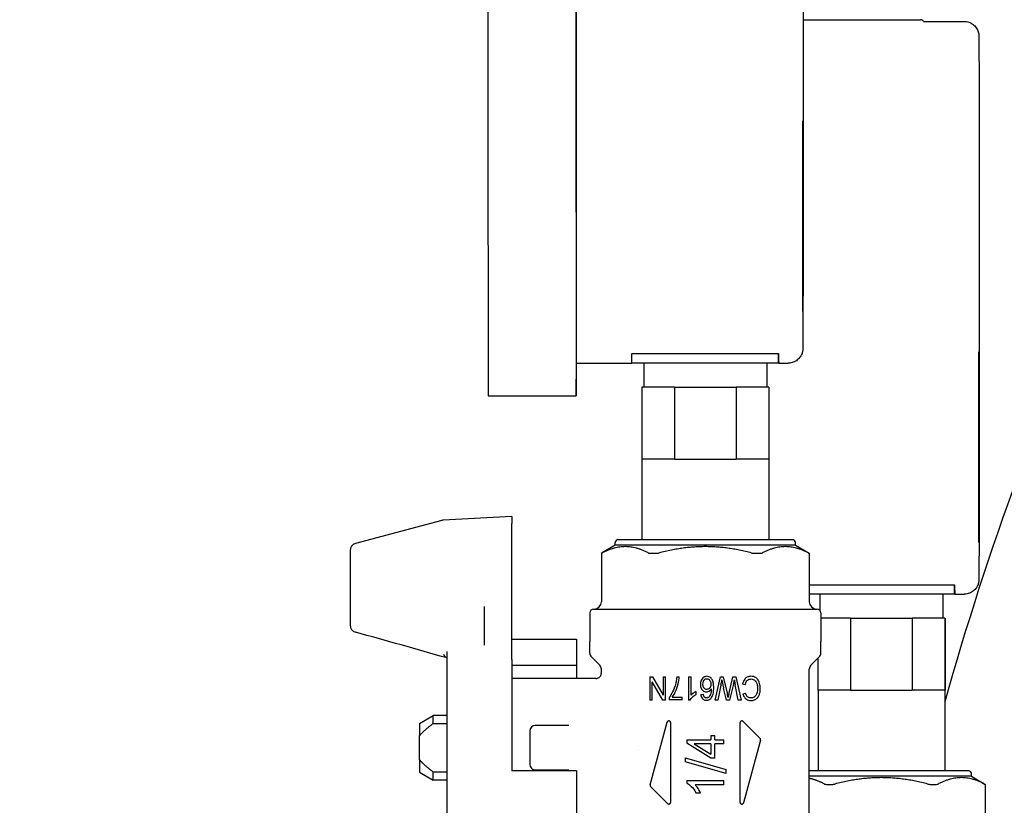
# Model space of a CAD drawing. Header units: inches. Extents: x 18 to 846, y -44 to 561.
# Tile 92 of 256: x 120.04 to 124.23, y 160.64 to 163.98. Entities that reach past the tile are written whole.
import ezdxf

# ---------------------------------------------------------------- set-up
doc = ezdxf.new("R2010")
doc.units = ezdxf.units.IN
doc.header["$LTSCALE"] = 24
doc.header["$MEASUREMENT"] = 0
doc.layers.add('Dimension (ANSI)', color=7, linetype='Continuous', lineweight=25)
doc.layers.add('Visible (ANSI)', color=7, linetype='Continuous', lineweight=30)
doc.styles.add('Note Text (ANSI)', font='tahoma.ttf')
doc.dimstyles.new('SB Fraction-16 (ANSI)', dxfattribs={"dimscale": 24, "dimtxt": 0.125, "dimasz": 0.098425, "dimexe": 0.125, "dimexo": 0.0625, "dimgap": 0.031496, "dimtad": 0, "dimtih": 1, "dimtoh": 1, "dimdec": 4, "dimrnd": 1e-08, "dimzin": 0, "dimdsep": 46, "dimlunit": 5, "dimtxsty": 'Note Text (ANSI)', "dimcen": 0.09, "dimdle": 0.393701, "dimclrd": 256, "dimclre": 256, "dimclrt": 256, "dimadec": 0, "dimazin": 3, "dimtfac": 0.96, "dimtofl": 0, "dimtmove": 0, "dimatfit": 3, "dimfxl": 1, "dimfrac": 2, "dimtolj": 1, "dimtzin": 12, "dimlwd": -1, "dimlwe": -1, "dimarcsym": 0})

# ---------------------------------------------------------------- blocks, each defined once
blk = doc.blocks.new('*D15')
at = {"layer": 'Defpoints', "color": 0, "transparency": 16777216}
for p in [(121.8191, 380.5815), (46.5863, 92.8698), (88.6941, 92.8698)]:
    blk.add_point(p, dxfattribs=at)
at = {"layer": 'Dimension (ANSI)', "transparency": 16777216}
for p, q in [((120.3191, 380.5815), (43.5863, 380.5815)), ((46.5863, 378.2193), (46.5863, 242.3754)), ((46.5863, 95.232), (46.5863, 237.0759)), ((87.1941, 92.8698), (43.5863, 92.8698))]:
    blk.add_line(p, q, dxfattribs=at)
for points in [[(46.1926, 378.2193), (46.98, 378.2193), (46.5863, 380.5815)], [(46.1926, 95.232), (46.98, 95.232), (46.5863, 92.8698)]]:
    blk.add_solid(points, dxfattribs=at)
at = {"layer": 'Dimension (ANSI)', "transparency": 16777216, "insert": (37.4463, 241.6195), "char_height": 3, "attachment_point": 1, "style": 'Note Text (ANSI)'}
blk.add_mtext('\\A1;287 11/16', dxfattribs=at)

msp = doc.modelspace()

# ---------------------------------------------------------------- linework, layer by layer
at = {"layer": 'Visible (ANSI)'}
for p, q in [((123.37648, 163.98278), (123.87699, 163.98278)), ((123.8898, 163.97558), (124.06249, 163.97558)), ((123.37521, 162.80258), (123.37521, 163.23958)), ((123.37576, 163.23958), (123.37576, 162.80258)), ((123.37571, 162.73958), (123.37527, 162.73958)), ((122.64721, 162.56028), (123.27221, 162.56028)), ((122.64721, 162.51958), (122.64721, 162.56028)), ((123.27221, 162.51958), (123.27221, 162.56028)), ((122.40999, 162.51958), (122.64721, 162.51958)), ((123.27221, 162.51958), (122.64721, 162.51958)), ((122.69749, 162.51958), (122.69749, 162.41758)), ((123.22249, 162.51958), (123.22249, 162.41758)), ((123.27249, 162.51958), (123.27221, 162.51958)), ((123.27249, 162.51958), (123.31249, 162.51958)), ((122.82875, 162.41758), (122.68887, 162.41758)), ((122.68887, 162.41758), (122.68887, 162.11158)), ((122.82875, 162.41758), (123.09075, 162.41758)), ((122.82875, 162.41758), (122.82875, 162.11158)), ((123.23087, 162.41758), (123.09075, 162.41758)), ((123.09075, 162.41758), (123.09075, 162.11158)), ((123.23087, 162.41758), (123.2311, 162.41758)), ((123.23087, 162.41758), (123.23087, 162.11158)), ((123.2311, 162.41758), (123.2311, 162.11158)), ((122.03499, 162.38058), (122.40999, 162.38058)), ((124.12519, 161.81858), (124.12519, 162.25558)), ((124.12579, 162.25558), (124.12579, 161.81858)), ((122.82875, 162.11158), (122.68887, 162.11158)), ((122.68999, 162.11158), (122.68999, 161.76758)), ((122.82875, 162.11158), (123.09075, 162.11158)), ((123.23087, 162.11158), (123.09075, 162.11158)), ((123.22999, 162.11158), (123.22999, 161.76758)), ((123.23087, 162.11158), (123.2311, 162.11158)), ((121.83671, 161.84968), (121.46955, 161.7513)), ((122.13519, 161.86601), (121.84322, 161.85071)), ((122.13519, 161.86601), (122.13519, 161.8362)), ((122.13519, 161.55582), (122.13519, 161.8362)), ((123.33204, 161.76758), (122.58794, 161.76758)), ((122.57613, 161.74396), (122.51708, 161.70986)), ((122.57613, 161.74396), (122.57613, 161.75577)), ((123.34385, 161.74396), (122.57613, 161.74396)), ((123.34385, 161.74396), (123.34385, 161.75577)), ((123.34385, 161.74396), (123.4029, 161.70986)), ((124.12573, 161.75558), (124.12525, 161.75558)), ((121.44621, 161.72087), (121.44621, 161.40418)), ((122.51708, 161.70986), (122.51737, 161.70986)), ((122.51708, 161.70986), (122.51708, 161.5038)), ((122.72466, 161.70986), (122.7527, 161.70986)), ((123.16728, 161.70986), (123.19532, 161.70986)), ((123.40261, 161.70986), (123.4029, 161.70986)), ((123.4029, 161.70986), (123.4029, 161.5038)), ((122.13519, 161.5469), (122.13519, 161.55582)), ((123.4029, 161.57628), (124.02219, 161.57628)), ((124.02219, 161.53558), (124.02219, 161.57628)), ((122.13519, 161.26361), (122.13519, 161.5469)), ((124.02219, 161.53558), (123.4029, 161.53558)), ((123.44749, 161.53558), (123.44749, 161.46771)), ((123.97249, 161.53558), (123.97249, 161.43358)), ((124.02249, 161.53558), (124.02219, 161.53558)), ((124.02249, 161.53558), (124.06249, 161.53558)), ((122.01708, 161.48392), (122.01708, 161.31876)), ((122.48361, 161.47231), (123.43637, 161.47231)), ((122.46786, 161.45656), (122.46786, 161.33451)), ((123.45211, 161.45656), (123.45211, 161.33451)), ((123.57873, 161.43358), (123.45211, 161.43358)), ((123.57873, 161.43358), (123.84073, 161.43358)), ((123.57873, 161.43358), (123.57873, 161.12758)), ((123.98086, 161.43358), (123.84073, 161.43358)), ((123.84073, 161.43358), (123.84073, 161.12758)), ((123.98086, 161.43358), (123.98111, 161.43358)), ((123.98086, 161.43358), (123.98086, 161.12758)), ((123.98111, 161.43358), (123.98111, 161.12758)), ((122.13519, 161.34383), (122.41078, 161.34383)), ((122.41078, 161.34383), (122.41078, 161.23238)), ((122.46786, 161.28524), (122.46786, 161.33451)), ((123.45211, 161.28524), (123.45211, 161.33451)), ((121.85959, 160.47131), (121.85959, 161.2922)), ((122.13519, 161.25778), (122.13519, 161.26361)), ((122.51016, 161.23316), (122.47478, 161.26854)), ((123.40982, 161.23316), (123.4452, 161.26854)), ((123.43886, 161.2622), (123.43886, 161.12758)), ((122.13519, 161.25778), (122.13519, 160.78333)), ((122.41078, 161.23238), (122.13519, 161.23238)), ((122.41078, 161.23238), (122.41078, 161.17703)), ((122.49345, 161.17703), (122.13519, 161.17703)), ((122.51708, 161.20063), (122.51708, 161.21646)), ((122.72309, 161.1843), (122.73475, 161.1843)), ((122.72309, 161.1843), (122.72309, 161.0843)), ((122.73475, 161.1843), (122.77987, 161.10579)), ((122.77987, 161.1843), (122.77987, 161.10579)), ((122.77987, 161.1843), (122.79077, 161.1843)), ((122.79077, 161.0843), (122.79077, 161.1843)), ((122.8381, 161.1843), (122.84893, 161.1843)), ((122.88879, 161.1843), (122.89931, 161.1843)), ((122.88879, 161.1843), (122.88879, 161.08391)), ((122.89931, 161.10609), (122.89931, 161.1843)), ((123.00167, 161.0843), (123.02515, 161.1843)), ((123.02515, 161.1843), (123.0362, 161.1843)), ((123.0362, 161.1843), (123.05419, 161.10808)), ((123.05952, 161.10808), (123.07766, 161.1843)), ((123.07766, 161.1843), (123.0894, 161.1843)), ((123.0894, 161.1843), (123.11204, 161.0843)), ((123.4029, 160.5891), (123.4029, 161.21646)), ((122.77911, 161.0843), (122.73399, 161.1628)), ((122.73399, 161.0843), (122.73399, 161.1628)), ((123.02652, 161.14855), (123.0131, 161.0843)), ((123.04984, 161.0843), (123.03757, 161.13491)), ((123.07987, 161.15183), (123.06356, 161.0843)), ((123.1003, 161.0843), (123.08734, 161.14984)), ((123.12957, 161.14916), (123.11821, 161.15251)), ((122.80541, 161.09512), (122.80541, 161.08559)), ((122.81897, 161.09741), (122.86097, 161.09741)), ((122.86097, 161.08559), (122.86097, 161.09741)), ((122.92042, 161.10899), (122.92042, 161.12088)), ((122.94047, 161.10884), (122.95098, 161.10983)), ((123.11966, 161.11166), (123.13086, 161.11478)), ((123.57873, 161.12758), (123.43886, 161.12758)), ((123.43999, 161.12758), (123.43999, 160.78358)), ((123.57873, 161.12758), (123.84073, 161.12758)), ((123.98086, 161.12758), (123.84073, 161.12758)), ((123.97999, 161.12758), (123.97999, 160.78358)), ((123.98086, 161.12758), (123.98111, 161.12758)), ((122.73399, 161.0843), (122.72309, 161.0843)), ((122.79077, 161.0843), (122.77911, 161.0843)), ((122.86097, 161.08559), (122.80541, 161.08559)), ((122.89557, 161.08391), (122.88879, 161.08391)), ((123.0131, 161.0843), (123.00167, 161.0843)), ((123.06356, 161.0843), (123.04984, 161.0843)), ((123.11204, 161.0843), (123.1003, 161.0843)), ((121.74148, 160.98545), (121.80054, 161.01955)), ((121.80054, 160.98562), (121.80054, 161.01955)), ((121.85959, 161.01955), (121.80054, 161.01955)), ((123.39981, 161.04852), (123.39983, 161.04902)), ((121.74148, 160.98545), (121.74148, 160.93229)), ((121.80054, 160.98562), (121.85959, 160.98562)), ((122.33163, 160.97624), (122.23558, 160.97624)), ((122.37779, 160.97624), (122.33163, 160.97624)), ((122.72532, 160.72306), (122.79687, 160.99009)), ((122.81235, 160.64947), (122.81235, 160.98805)), ((123.10763, 160.98805), (123.10763, 160.64947)), ((123.12107, 160.99362), (123.19262, 160.92207)), ((121.74148, 160.83122), (121.74148, 160.93229)), ((122.21196, 160.95262), (122.21196, 160.81089)), ((122.98327, 160.93348), (123.00104, 160.93348)), ((122.98327, 160.93348), (122.98327, 160.91476)), ((123.00104, 160.91476), (123.00104, 160.93348)), ((122.88125, 160.91476), (122.98327, 160.91476)), ((122.88125, 160.91476), (122.88125, 160.90083)), ((122.98327, 160.8377), (122.88125, 160.90083)), ((122.91234, 160.89771), (122.98327, 160.85438)), ((122.98327, 160.89771), (122.91234, 160.89771)), ((122.98327, 160.89771), (122.98327, 160.85438)), ((123.00104, 160.91476), (123.03873, 160.91476)), ((123.00104, 160.8377), (123.00104, 160.89771)), ((123.03873, 160.89771), (123.00104, 160.89771)), ((123.03873, 160.89771), (123.03873, 160.91476)), ((123.19466, 160.91447), (123.12311, 160.64743)), ((122.67695, 160.87109), (122.67689, 160.87109)), ((121.74148, 160.83122), (121.74148, 160.77806)), ((122.87337, 160.83811), (123.04834, 160.78908)), ((122.87337, 160.83811), (122.87337, 160.82134)), ((123.04834, 160.77231), (122.87337, 160.82134)), ((123.00104, 160.8377), (122.98327, 160.8377)), ((121.74148, 160.77806), (121.80054, 160.74396)), ((121.85959, 160.77789), (121.80054, 160.77789)), ((121.80054, 160.74396), (121.80054, 160.77789)), ((122.41078, 160.78333), (122.13519, 160.78333)), ((122.23558, 160.78727), (122.33163, 160.78727)), ((122.33163, 160.78727), (122.37779, 160.78727)), ((122.41078, 160.78333), (122.41078, 160.41968)), ((123.04834, 160.77231), (123.04834, 160.78908)), ((124.08204, 160.78358), (123.4029, 160.78358)), ((124.09385, 160.75996), (123.4029, 160.75996)), ((124.09385, 160.75996), (124.09385, 160.77177)), ((124.09385, 160.75996), (124.1529, 160.72586)), ((121.85959, 160.74396), (121.80054, 160.74396)), ((122.79891, 160.6439), (122.72736, 160.71545)), ((122.88125, 160.74205), (123.03933, 160.74205)), ((122.88125, 160.74205), (122.88125, 160.73065)), ((123.03933, 160.72429), (122.91618, 160.72429)), ((123.03933, 160.72429), (123.03933, 160.74205)), ((123.47466, 160.72586), (123.5027, 160.72586)), ((123.91728, 160.72586), (123.94532, 160.72586)), ((124.15261, 160.72586), (124.1529, 160.72586)), ((124.1529, 160.72586), (124.1529, 160.5198)), ((122.93946, 160.68876), (122.92074, 160.68876))]:
    msp.add_line(p, q, dxfattribs=at)
for centre, radius, start, end in [((123.87699, 163.96778), 0.015, 31.33225, 90), ((136.19413, 157.64399), 12.6875, 155.201105, 164.299872), ((121.84486, 161.81925), 0.0315, 93, 105), ((122.58794, 161.75577), 0.01181, 90, 180), ((123.33204, 161.75577), 0.01181, 0, 90), ((121.47771, 161.72087), 0.0315, 105, 180), ((122.48361, 161.45656), 0.01575, 90, 180), ((122.48558, 161.5038), 0.0315, 270, 0), ((123.4344, 161.5038), 0.0315, 180, 270), ((123.43637, 161.45656), 0.01575, 0, 90), ((121.47771, 161.40418), 0.0315, 180, 254.52994), ((122.49148, 161.28524), 0.02362, 180, 225), ((123.42849, 161.28524), 0.02362, 315, 0), ((122.49345, 161.21646), 0.02362, 0, 45), ((123.42652, 161.21646), 0.02362, 135, 180), ((122.23558, 160.95262), 0.02362, 90, 180), ((122.23558, 160.81089), 0.02362, 180, 270), ((124.08204, 160.77177), 0.01181, 0, 90)]:
    msp.add_arc(centre, radius, start, end, dxfattribs=at)
for centre, major_axis, ratio, start_param, end_param in [((122.40999, 163.73958), (0, 1.359), 0.0008784, 5.8269533, 9.88101), ((122.03499, 163.73958), (0, 1.359), 0.0008784, 0, 3.1415927), ((122.40999, 163.73958), (0, 1.22), 0.0008784, 0, 3.1415927), ((123.37549, 163.23958), (0, 0.3125), 0.0008784, 4.712389, 7.8539816), ((123.37527, 162.80258), (0, -0.063), 0.0008784, 4.712389, 6.2831853), ((123.37571, 162.80258), (0, -0.063), 0.0008784, 0, 1.5707963), ((123.27249, 163.73958), (0, -1.22), 0.0008784, 6.0241506, 6.2831853), ((124.12549, 162.25558), (0, 0.3125), 0.0009547, 4.712389, 7.8539816), ((124.12525, 161.81858), (0, -0.063), 0.0009547, 4.712389, 6.2831853), ((124.12573, 161.81858), (0, -0.063), 0.0009547, 0, 1.5707963), ((124.02249, 162.75558), (0, -1.22), 0.0009547, 6.0241506, 6.2831853), ((121.47771, 161.40418), (-0.0084, -0.03035), 0.0644233, 0, 0.001196), ((121.47771, 161.40418), (-0.0084, -0.03035), 0.0644233, 0.0000001, 0.0000228), ((122.92773, 160.24956), (-0.1356, -0.87056), 0.0128986, 3.3101102, 3.3778617)]:
    msp.add_ellipse(centre, major_axis=major_axis, ratio=ratio, start_param=start_param, end_param=end_param, dxfattribs=at)
for points, knots in [([(123.37619, 164.57633), (123.37622, 164.54147), (123.37625, 164.5043), (123.37635, 164.36948), (123.3764, 164.25993), (123.37648, 164.02966), (123.3765, 163.90607), (123.37651, 163.66044), (123.37649, 163.53534), (123.37643, 163.29927), (123.37639, 163.18536), (123.37626, 162.9828), (123.37619, 162.89163), (123.37602, 162.74314), (123.37592, 162.68397), (123.37576, 162.62301), (123.3757, 162.60703), (123.37562, 162.5915), (123.37559, 162.58773), (123.37555, 162.5838), (123.37553, 162.58285), (123.37549, 162.58117), (123.37549, 162.58075), (123.37539, 162.57885), (123.37536, 162.5784), (123.37526, 162.57712), (123.37519, 162.57625), (123.37492, 162.57403), (123.37473, 162.57272), (123.37427, 162.57017), (123.37401, 162.56895), (123.37322, 162.5657), (123.37261, 162.56363), (123.37059, 162.5579), (123.3689, 162.55426), (123.36385, 162.54559), (123.35998, 162.54074), (123.35069, 162.53204), (123.34503, 162.52822), (123.33291, 162.52261), (123.32631, 162.52075), (123.31728, 162.51972), (123.31488, 162.51958), (123.31249, 162.51958)], [2.4494706, 2.4494706, 2.4494706, 2.4494706, 2.8317136, 2.8317136, 3.7684436, 3.7684436, 4.7049814, 4.7049814, 5.641479, 5.641479, 6.5779734, 6.5779734, 7.5144987, 7.5144987, 8.4511431, 8.4511431, 8.9527542, 8.9527542, 9.1962292, 9.1962292, 9.3126087, 9.3126087, 9.3701867, 9.3701867, 9.383822, 9.383822, 9.3973479, 9.3973479, 9.4093874, 9.4093874, 9.4194092, 9.4194092, 9.4359519, 9.4359519, 9.4662505, 9.4662505, 9.5125643, 9.5125643, 9.563311, 9.563311, 9.6142985, 9.6142985, 9.6325541, 9.6325541, 9.6325541, 9.6325541]), ([(124.06249, 163.97558), (124.0693, 163.97558), (124.0762, 163.97445), (124.08899, 163.97013), (124.09505, 163.96693), (124.10574, 163.95888), (124.11049, 163.95393), (124.11809, 163.94295), (124.12104, 163.93673), (124.12366, 163.92788), (124.12426, 163.92519), (124.1248, 163.92197), (124.12492, 163.9211), (124.12512, 163.91949), (124.12519, 163.91878), (124.1253, 163.91757), (124.12534, 163.91709), (124.12541, 163.916), (124.12543, 163.91556), (124.12549, 163.91427), (124.1255, 163.9138), (124.12555, 163.91183), (124.12556, 163.91047), (124.12565, 163.90271), (124.1257, 163.89254), (124.12588, 163.84603), (124.12599, 163.79238), (124.1262, 163.65332), (124.12628, 163.56795), (124.12643, 163.37475), (124.12649, 163.26453), (124.12657, 163.03333), (124.12659, 162.90948), (124.1266, 162.66376), (124.12658, 162.53883), (124.12651, 162.30352), (124.12646, 162.1902), (124.12632, 161.98918), (124.12624, 161.89897), (124.12605, 161.75262), (124.12594, 161.69467), (124.12578, 161.63631), (124.12572, 161.62136), (124.12563, 161.60682), (124.1256, 161.6033), (124.12555, 161.59955), (124.12553, 161.59864), (124.12548, 161.5969), (124.12549, 161.59646), (124.12536, 161.59436), (124.12533, 161.59394), (124.12523, 161.59279), (124.12516, 161.59201), (124.12491, 161.58995), (124.12471, 161.58861), (124.12424, 161.58601), (124.12397, 161.58477), (124.12318, 161.58154), (124.12257, 161.57951), (124.12059, 161.57392), (124.11896, 161.57038), (124.11403, 161.56186), (124.11025, 161.55706), (124.10109, 161.54835), (124.09547, 161.5445), (124.08342, 161.53879), (124.07683, 161.53687), (124.06764, 161.53574), (124.06506, 161.53558), (124.06249, 161.53558)], [0, 0, 0, 0, 0.0519103, 0.0519103, 0.102881, 0.102881, 0.1538775, 0.1538775, 0.2047401, 0.2047401, 0.2258281, 0.2258281, 0.2344105, 0.2344105, 0.2444965, 0.2444965, 0.2559372, 0.2559372, 0.2762435, 0.2762435, 0.327266, 0.327266, 0.4801877, 0.4801877, 0.9402134, 0.9402134, 1.9255751, 1.9255751, 2.8624138, 2.8624138, 3.7991572, 3.7991572, 4.7357043, 4.7357043, 5.6722095, 5.6722095, 6.6087124, 6.6087124, 7.5452505, 7.5452505, 8.4819244, 8.4819244, 8.9672896, 8.9672896, 9.2025144, 9.2025144, 9.3150199, 9.3150199, 9.3711808, 9.3711808, 9.3822778, 9.3822778, 9.3943643, 9.3943643, 9.4069045, 9.4069045, 9.4171618, 9.4171618, 9.4334462, 9.4334462, 9.4629523, 9.4629523, 9.5085991, 9.5085991, 9.5592729, 9.5592729, 9.6102593, 9.6102593, 9.629867, 9.629867, 9.629867, 9.629867]), ([(122.51737, 161.70986), (122.51747, 161.70986), (122.51813, 161.71017), (122.51952, 161.71088), (122.51975, 161.711), (122.52, 161.71113)], [-0.241402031, -0.241402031, -0.241402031, -0.241402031, -0.221337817, -0.221337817, -0.217652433, -0.217652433, -0.217652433, -0.217652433]), ([(122.71807, 161.71113), (122.71832, 161.711), (122.71858, 161.71088), (122.72039, 161.71017), (122.72243, 161.70986), (122.72466, 161.70986)], [-0.107486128, -0.107486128, -0.107486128, -0.107486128, -0.103800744, -0.103800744, -0.08373653, -0.08373653, -0.08373653, -0.08373653]), ([(122.7527, 161.70986), (122.75503, 161.70986), (122.75773, 161.71017), (122.76092, 161.71088), (122.76142, 161.711), (122.76191, 161.71113)], [-0.241402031, -0.241402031, -0.241402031, -0.241402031, -0.221337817, -0.221337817, -0.217652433, -0.217652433, -0.217652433, -0.217652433]), ([(123.15807, 161.71113), (123.15856, 161.711), (123.15905, 161.71088), (123.16225, 161.71017), (123.16495, 161.70986), (123.16728, 161.70986)], [-0.107486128, -0.107486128, -0.107486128, -0.107486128, -0.103800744, -0.103800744, -0.08373653, -0.08373653, -0.08373653, -0.08373653]), ([(123.19532, 161.70986), (123.19755, 161.70986), (123.19959, 161.71017), (123.20139, 161.71088), (123.20166, 161.711), (123.20191, 161.71113)], [-0.241402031, -0.241402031, -0.241402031, -0.241402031, -0.221337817, -0.221337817, -0.217652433, -0.217652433, -0.217652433, -0.217652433]), ([(123.39998, 161.71113), (123.40023, 161.711), (123.40046, 161.71088), (123.40185, 161.71017), (123.40251, 161.70986), (123.40261, 161.70986)], [-0.107486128, -0.107486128, -0.107486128, -0.107486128, -0.103800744, -0.103800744, -0.08373653, -0.08373653, -0.08373653, -0.08373653]), ([(122.49347, 161.17701), (122.49588, 161.17701), (122.49831, 161.17741), (122.50295, 161.1789), (122.50522, 161.18003), (122.50932, 161.18296), (122.51118, 161.18484), (122.51408, 161.18893), (122.5152, 161.19118), (122.51668, 161.1958), (122.51707, 161.19823), (122.51707, 161.20063)], [0.000055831, 0.000055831, 0.000055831, 0.000055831, 0.018380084, 0.018380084, 0.03723573, 0.03723573, 0.056805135, 0.056805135, 0.075473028, 0.075473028, 0.093785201, 0.093785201, 0.093785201, 0.093785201]), ([(122.81897, 161.09741), (122.82443, 161.10468), (122.82908, 161.113), (122.8365, 161.12871), (122.8412, 161.13985), (122.84646, 161.16209), (122.84879, 161.17363), (122.84893, 161.1843)], [-0.41637785, -0.41637785, -0.41637785, -0.41637785, -0.2393824, -0.2393824, -0.08124408, -0.08124408, 0, 0, 0, 0]), ([(122.8381, 161.1843), (122.83764, 161.17667), (122.83671, 161.16901), (122.83515, 161.16154), (122.83482, 161.15995), (122.83446, 161.15836), (122.83406, 161.15678)], [-0.070652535, -0.070652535, -0.070652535, -0.070652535, -0.012432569, -0.012432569, -0.012432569, 0, 0, 0, 0]), ([(122.96585, 161.18597), (122.96287, 161.18597), (122.95997, 161.18549), (122.95719, 161.18442), (122.95591, 161.18393), (122.95469, 161.18333), (122.95352, 161.18263), (122.95302, 161.18232), (122.95253, 161.182), (122.95205, 161.18167), (122.95106, 161.18097), (122.95013, 161.1802), (122.94925, 161.17936), (122.94673, 161.17696), (122.94476, 161.17408), (122.94322, 161.17096), (122.94298, 161.17046), (122.94272, 161.1699), (122.94245, 161.16928), (122.94209, 161.16846), (122.94173, 161.16755), (122.94138, 161.16656), (122.94101, 161.16551), (122.94065, 161.16436), (122.94033, 161.1631), (122.94022, 161.16268), (122.94011, 161.16225), (122.94002, 161.1618), (122.93928, 161.15852), (122.93894, 161.15519), (122.93894, 161.15183)], [-0.18394129, -0.18394129, -0.18394129, -0.18394129, -0.1446096, -0.1446096, -0.1446096, -0.1265118, -0.1265118, -0.1265118, -0.11877333, -0.11877333, -0.11877333, -0.10277824, -0.10277824, -0.10277824, -0.05669184, -0.05669184, -0.05669184, -0.04927785, -0.04927785, -0.04927785, -0.03945169, -0.03945169, -0.03945169, -0.02909064, -0.02909064, -0.02909064, -0.02562011, -0.02562011, -0.02562011, 0, 0, 0, 0]), ([(122.94977, 161.15259), (122.94977, 161.15672), (122.9503, 161.16099), (122.95319, 161.16812), (122.95492, 161.17023), (122.95764, 161.17298), (122.95915, 161.17409), (122.96168, 161.1752), (122.96252, 161.17547), (122.96428, 161.17583), (122.96517, 161.17591), (122.96608, 161.17591)], [0, 0, 0, 0, 0.03150495, 0.03150495, 0.05857447, 0.05857447, 0.08432575, 0.08432575, 0.09646025, 0.09646025, 0.10881772, 0.10881772, 0.10881772, 0.10881772]), ([(122.99573, 161.1375), (122.99573, 161.14356), (122.99538, 161.14994), (122.99361, 161.16058), (122.99237, 161.16539), (122.98814, 161.17435), (122.98553, 161.17724), (122.98087, 161.18149), (122.97822, 161.18318), (122.97223, 161.18547), (122.96908, 161.18597), (122.96585, 161.18597)], [-0.12226629, -0.12226629, -0.12226629, -0.12226629, -0.09435709, -0.09435709, -0.07270919, -0.07270919, -0.0488852, -0.0488852, -0.0245985, -0.0245985, 0, 0, 0, 0]), ([(122.96608, 161.17591), (122.96783, 161.17591), (122.96952, 161.17558), (122.97292, 161.17421), (122.97457, 161.17315), (122.97761, 161.17048), (122.97896, 161.16867), (122.98131, 161.16432), (122.98218, 161.16176), (122.98331, 161.15705), (122.98361, 161.15449), (122.98361, 161.1519)], [0, 0, 0, 0, 0.013351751, 0.013351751, 0.027922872, 0.027922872, 0.046393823, 0.046393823, 0.06824934, 0.06824934, 0.093282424, 0.093282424, 0.093282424, 0.093282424]), ([(123.1538, 161.18597), (123.15105, 161.18597), (123.1483, 161.1857), (123.14304, 161.1845), (123.14058, 161.18362), (123.13437, 161.18043), (123.13093, 161.17764), (123.12566, 161.17136), (123.12372, 161.16814), (123.1204, 161.16082), (123.11913, 161.15669), (123.11821, 161.15251)], [-0.1417492, -0.1417492, -0.1417492, -0.1417492, -0.11867001, -0.11867001, -0.09707498, -0.09707498, -0.0619296, -0.0619296, -0.03269713, -0.03269713, 0, 0, 0, 0]), ([(123.1942, 161.13353), (123.1942, 161.14115), (123.19324, 161.14859), (123.18878, 161.16393), (123.18585, 161.16871), (123.18121, 161.17558), (123.17767, 161.17865), (123.17178, 161.18246), (123.16861, 161.18377), (123.16157, 161.18559), (123.15768, 161.18597), (123.1538, 161.18597)], [-0.11596161, -0.11596161, -0.11596161, -0.11596161, -0.10420662, -0.10420662, -0.09097118, -0.09097118, -0.06143851, -0.06143851, -0.03254222, -0.03254222, 0, 0, 0, 0]), ([(122.83406, 161.15678), (122.83002, 161.14055), (122.82452, 161.1281), (122.81636, 161.11146), (122.81126, 161.10245), (122.80541, 161.09512)], [-0.14303718, -0.14303718, -0.14303718, -0.14303718, -0.07317999, -0.07317999, 0, 0, 0, 0]), ([(122.93894, 161.15183), (122.93894, 161.1488), (122.93919, 161.14576), (122.94032, 161.14009), (122.94114, 161.13747), (122.94435, 161.13052), (122.94696, 161.12758), (122.951, 161.12374), (122.95337, 161.12211), (122.95871, 161.11993), (122.96147, 161.11943), (122.96432, 161.11943)], [-0.088185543, -0.088185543, -0.088185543, -0.088185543, -0.075642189, -0.075642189, -0.06420958, -0.06420958, -0.043905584, -0.043905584, -0.021740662, -0.021740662, 0, 0, 0, 0]), ([(122.96646, 161.13026), (122.96453, 161.13026), (122.96265, 161.13057), (122.96086, 161.1313), (122.95907, 161.13201), (122.95751, 161.13308), (122.95613, 161.13442), (122.95577, 161.13476), (122.9554, 161.13516), (122.95501, 161.13561), (122.95484, 161.13581), (122.95466, 161.13602), (122.95449, 161.13624), (122.95408, 161.13676), (122.95367, 161.13734), (122.95327, 161.13799), (122.95289, 161.1386), (122.95252, 161.13928), (122.95217, 161.14003), (122.95132, 161.14186), (122.95073, 161.14383), (122.95035, 161.14583), (122.94993, 161.14805), (122.94977, 161.15033), (122.94977, 161.15259)], [0, 0, 0, 0, 0.014708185, 0.014708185, 0.014708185, 0.029343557, 0.029343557, 0.029343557, 0.033141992, 0.033141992, 0.033141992, 0.034790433, 0.034790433, 0.034790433, 0.038674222, 0.038674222, 0.038674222, 0.042354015, 0.042354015, 0.042354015, 0.051300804, 0.051300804, 0.051300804, 0.061238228, 0.061238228, 0.061238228, 0.061238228]), ([(122.98361, 161.1519), (122.98361, 161.14992), (122.98345, 161.14793), (122.98308, 161.14598), (122.98274, 161.14421), (122.98222, 161.14249), (122.98148, 161.14085), (122.98114, 161.14008), (122.98078, 161.13939), (122.9804, 161.13876), (122.98001, 161.13811), (122.97962, 161.13753), (122.97921, 161.137), (122.97901, 161.13673), (122.97881, 161.13648), (122.97861, 161.13624), (122.97821, 161.13575), (122.97781, 161.13532), (122.97744, 161.13494), (122.97733, 161.13483), (122.97722, 161.13472), (122.97711, 161.13462), (122.97567, 161.13323), (122.97403, 161.13211), (122.97218, 161.13135), (122.97035, 161.1306), (122.96843, 161.13026), (122.96646, 161.13026)], [0, 0, 0, 0, 0.01510522, 0.01510522, 0.01510522, 0.02882476, 0.02882476, 0.02882476, 0.0351909, 0.0351909, 0.0351909, 0.04167958, 0.04167958, 0.04167958, 0.04492154, 0.04492154, 0.04492154, 0.05153804, 0.05153804, 0.05153804, 0.05351021, 0.05351021, 0.05351021, 0.07993881, 0.07993881, 0.07993881, 0.10601515, 0.10601515, 0.10601515, 0.10601515]), ([(122.9865, 161.09535), (122.98841, 161.09807), (122.98988, 161.10111), (122.99104, 161.10422), (122.99241, 161.10791), (122.99337, 161.11183), (122.99406, 161.11571), (122.99464, 161.11901), (122.99504, 161.12242), (122.99531, 161.12585), (122.99561, 161.12975), (122.99573, 161.13368), (122.99573, 161.1375)], [-0.10982501, -0.10982501, -0.10982501, -0.10982501, -0.08454044, -0.08454044, -0.08454044, -0.05460904, -0.05460904, -0.05460904, -0.02907283, -0.02907283, -0.02907283, 0, 0, 0, 0]), ([(123.02652, 161.14855), (123.02756, 161.15333), (123.02858, 161.15829), (123.0295, 161.16316), (123.02972, 161.16432), (123.02993, 161.16546), (123.03014, 161.1666), (123.03036, 161.16785), (123.03058, 161.1691), (123.03079, 161.17035)], [-0.055830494, -0.055830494, -0.055830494, -0.055830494, -0.01847782, -0.01847782, -0.01847782, -0.009642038, -0.009642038, -0.009642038, 0, 0, 0, 0]), ([(123.03079, 161.17035), (123.03201, 161.16085), (123.03377, 161.15133), (123.03589, 161.142), (123.03643, 161.13963), (123.03699, 161.13727), (123.03757, 161.13491)], [-0.091474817, -0.091474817, -0.091474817, -0.091474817, -0.018540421, -0.018540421, -0.018540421, 0, 0, 0, 0]), ([(123.07987, 161.15183), (123.08029, 161.15374), (123.08178, 161.16105), (123.08274, 161.16572), (123.08321, 161.16804), (123.08368, 161.17035)], [-0.036940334, -0.036940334, -0.036940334, -0.036940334, -0.017944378, -0.017944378, 0, 0, 0, 0]), ([(123.08368, 161.17035), (123.08422, 161.16692), (123.08479, 161.16349), (123.08601, 161.15666), (123.08666, 161.15325), (123.08734, 161.14984)], [-0.0529702, -0.0529702, -0.0529702, -0.0529702, -0.026485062, -0.026485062, 0, 0, 0, 0]), ([(123.12957, 161.14916), (123.13019, 161.15248), (123.13109, 161.15579), (123.13352, 161.16156), (123.13495, 161.16408), (123.1389, 161.16885), (123.14131, 161.1707), (123.14532, 161.17286), (123.14707, 161.17351), (123.1508, 161.17441), (123.15276, 161.17462), (123.15472, 161.17462)], [-0.093278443, -0.093278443, -0.093278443, -0.093278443, -0.072058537, -0.072058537, -0.053541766, -0.053541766, -0.031951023, -0.031951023, -0.01644772, -0.01644772, 0, 0, 0, 0]), ([(123.15472, 161.17462), (123.15782, 161.17462), (123.16082, 161.17407), (123.16605, 161.17203), (123.16883, 161.17054), (123.17367, 161.16631), (123.17557, 161.16377), (123.17912, 161.15698), (123.18029, 161.15273), (123.18206, 161.14394), (123.18246, 161.13867), (123.18246, 161.13346)], [-0.14090973, -0.14090973, -0.14090973, -0.14090973, -0.11291206, -0.11291206, -0.09035296, -0.09035296, -0.06869061, -0.06869061, -0.03968676, -0.03968676, 0, 0, 0, 0]), ([(122.89557, 161.08391), (122.89762, 161.08874), (122.90105, 161.09319), (122.90729, 161.09976), (122.91228, 161.10457), (122.92042, 161.10899)], [-0.16669924, -0.16669924, -0.16669924, -0.16669924, -0.07078209, -0.07078209, 0, 0, 0, 0]), ([(122.92042, 161.12088), (122.91485, 161.11848), (122.90931, 161.11461), (122.90411, 161.11074), (122.90151, 161.10852), (122.89931, 161.10609)], [-0.04965234, -0.04965234, -0.04965234, -0.04965234, -0.025092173, -0.025092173, 0, 0, 0, 0]), ([(122.94047, 161.10884), (122.94079, 161.10596), (122.94137, 161.1031), (122.94231, 161.10036), (122.94316, 161.09792), (122.9443, 161.0956), (122.9458, 161.09348), (122.94637, 161.09267), (122.94701, 161.09187), (122.94773, 161.09109), (122.94789, 161.09091), (122.94807, 161.09072), (122.94824, 161.09055), (122.94896, 161.08981), (122.94974, 161.08911), (122.95058, 161.08846), (122.95096, 161.08816), (122.95136, 161.08788), (122.95177, 161.0876), (122.95364, 161.08636), (122.95565, 161.08544), (122.95781, 161.08484), (122.9601, 161.08419), (122.96247, 161.08391), (122.96486, 161.08391)], [-0.10539916, -0.10539916, -0.10539916, -0.10539916, -0.08037115, -0.08037115, -0.08037115, -0.05794167, -0.05794167, -0.05794167, -0.04930982, -0.04930982, -0.04930982, -0.04729179, -0.04729179, -0.04729179, -0.03901285, -0.03901285, -0.03901285, -0.03523223, -0.03523223, -0.03523223, -0.01816774, -0.01816774, -0.01816774, 0, 0, 0, 0]), ([(122.95495, 161.09923), (122.95417, 161.10024), (122.95355, 161.10141), (122.95306, 161.10257), (122.95243, 161.10404), (122.95194, 161.10563), (122.95156, 161.10717), (122.95134, 161.10805), (122.95115, 161.10894), (122.95098, 161.10983)], [-0.028653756, -0.028653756, -0.028653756, -0.028653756, -0.01901365, -0.01901365, -0.01901365, -0.006882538, -0.006882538, -0.006882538, 0, 0, 0, 0]), ([(122.96554, 161.09398), (122.9639, 161.09398), (122.9623, 161.09424), (122.96077, 161.09483), (122.95925, 161.09542), (122.95789, 161.0963), (122.95668, 161.0974), (122.95605, 161.09796), (122.95548, 161.09858), (122.95495, 161.09923)], [-0.031386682, -0.031386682, -0.031386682, -0.031386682, -0.018891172, -0.018891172, -0.018891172, -0.006414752, -0.006414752, -0.006414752, 0, 0, 0, 0]), ([(122.96432, 161.11943), (122.96618, 161.11943), (122.96802, 161.11967), (122.96982, 161.12014), (122.97166, 161.12063), (122.97342, 161.12135), (122.97509, 161.12227), (122.97534, 161.1224), (122.9756, 161.12255), (122.97587, 161.12271), (122.97641, 161.12303), (122.97697, 161.12339), (122.97756, 161.12382), (122.97814, 161.12425), (122.97874, 161.12473), (122.97936, 161.12528), (122.97978, 161.12566), (122.98021, 161.12607), (122.98064, 161.12652), (122.98243, 161.12838), (122.98394, 161.13051), (122.98521, 161.13277)], [-0.088815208, -0.088815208, -0.088815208, -0.088815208, -0.065740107, -0.065740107, -0.065740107, -0.042070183, -0.042070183, -0.042070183, -0.038542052, -0.038542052, -0.038542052, -0.031471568, -0.031471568, -0.031471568, -0.024465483, -0.024465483, -0.024465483, -0.019731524, -0.019731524, -0.019731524, 0, 0, 0, 0]), ([(122.96486, 161.08391), (122.96727, 161.08391), (122.96965, 161.08418), (122.97196, 161.08479), (122.97306, 161.08507), (122.97414, 161.08544), (122.9752, 161.08588), (122.97824, 161.08715), (122.98089, 161.08901), (122.9832, 161.09136), (122.98442, 161.09259), (122.98551, 161.09393), (122.9865, 161.09535)], [-0.065479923, -0.065479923, -0.065479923, -0.065479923, -0.047065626, -0.047065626, -0.047065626, -0.038282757, -0.038282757, -0.038282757, -0.013181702, -0.013181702, -0.013181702, 0, 0, 0, 0]), ([(122.97438, 161.09725), (122.97339, 161.0964), (122.9723, 161.09568), (122.97111, 161.09514), (122.96994, 161.09461), (122.96872, 161.09427), (122.96744, 161.0941), (122.96681, 161.09401), (122.96618, 161.09398), (122.96554, 161.09398)], [-0.024622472, -0.024622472, -0.024622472, -0.024622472, -0.014641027, -0.014641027, -0.014641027, -0.004844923, -0.004844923, -0.004844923, 0, 0, 0, 0]), ([(122.98521, 161.13277), (122.98515, 161.12693), (122.98477, 161.12027), (122.98249, 161.10952), (122.98107, 161.10647), (122.97843, 161.10157), (122.97665, 161.09917), (122.97438, 161.09725)], [-0.065001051, -0.065001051, -0.065001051, -0.065001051, -0.042377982, -0.042377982, -0.022617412, -0.022617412, 0, 0, 0, 0]), ([(123.05693, 161.09634), (123.05685, 161.09679), (123.05672, 161.09744), (123.05655, 161.09819), (123.05643, 161.09875), (123.05629, 161.09935), (123.05615, 161.09998), (123.05602, 161.10054), (123.05588, 161.10111), (123.05575, 161.10166), (123.05551, 161.10266), (123.05526, 161.1037), (123.05501, 161.10474), (123.05473, 161.10588), (123.05445, 161.10701), (123.05419, 161.10808)], [-0.031607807, -0.031607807, -0.031607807, -0.031607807, -0.025183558, -0.025183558, -0.025183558, -0.020421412, -0.020421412, -0.020421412, -0.016123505, -0.016123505, -0.016123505, -0.008367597, -0.008367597, -0.008367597, 0, 0, 0, 0]), ([(123.11966, 161.11166), (123.121, 161.10627), (123.12307, 161.10113), (123.12878, 161.09284), (123.13179, 161.09001), (123.13748, 161.08613), (123.14039, 161.08479), (123.14681, 161.08294), (123.15024, 161.08254), (123.15365, 161.08254)], [-0.11815708, -0.11815708, -0.11815708, -0.11815708, -0.08403761, -0.08403761, -0.05508181, -0.05508181, -0.0286532, -0.0286532, 0, 0, 0, 0]), ([(123.15388, 161.0939), (123.15188, 161.0939), (123.14987, 161.0941), (123.14612, 161.095), (123.14439, 161.09566), (123.13988, 161.09821), (123.138, 161.10026), (123.1355, 161.1035), (123.13439, 161.10544), (123.13239, 161.10979), (123.13154, 161.11228), (123.13086, 161.11478)], [-0.070044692, -0.070044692, -0.070044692, -0.070044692, -0.060624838, -0.060624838, -0.052025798, -0.052025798, -0.036960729, -0.036960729, -0.019843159, -0.019843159, 0, 0, 0, 0]), ([(123.15365, 161.08254), (123.15895, 161.08254), (123.16405, 161.08353), (123.17231, 161.08708), (123.17659, 161.08946), (123.18412, 161.09708), (123.18687, 161.10133), (123.19079, 161.11013), (123.19206, 161.1144), (123.19381, 161.12363), (123.1942, 161.12859), (123.1942, 161.13353)], [-0.22491536, -0.22491536, -0.22491536, -0.22491536, -0.15878011, -0.15878011, -0.11248927, -0.11248927, -0.07207765, -0.07207765, -0.03768878, -0.03768878, 0, 0, 0, 0]), ([(123.18246, 161.13346), (123.18246, 161.12691), (123.18158, 161.12053), (123.17925, 161.11251), (123.17799, 161.10842), (123.17345, 161.10219), (123.17099, 161.09942), (123.16546, 161.09615), (123.16336, 161.09531), (123.15879, 161.09415), (123.15634, 161.0939), (123.15388, 161.0939)], [-0.36803294, -0.36803294, -0.36803294, -0.36803294, -0.13996666, -0.13996666, -0.07394983, -0.07394983, -0.03968703, -0.03968703, -0.02063113, -0.02063113, 0, 0, 0, 0]), ([(123.39983, 161.04902), (123.39982, 161.04899), (123.39981, 161.04896), (123.3998, 161.04887), (123.39979, 161.04882), (123.39978, 161.04877)], [-0.0006315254, -0.0006315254, -0.0006315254, -0.0006315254, 0, 0, 0.0010559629, 0.0010559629, 0.0010559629, 0.0010559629]), ([(122.81235, 160.98805), (122.81235, 160.98904), (122.81215, 160.99009), (122.81137, 160.992), (122.81078, 160.99287), (122.8094, 160.99429), (122.80849, 160.99491), (122.80653, 160.99573), (122.80547, 160.99593), (122.80348, 160.99593), (122.80242, 160.99573), (122.80045, 160.9949), (122.79955, 160.99428), (122.79817, 160.99286), (122.79758, 160.992), (122.79706, 160.99073), (122.79696, 160.99041), (122.79687, 160.99009)], [-0.062445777, -0.062445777, -0.062445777, -0.062445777, -0.054940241, -0.054940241, -0.047434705, -0.047434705, -0.039355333, -0.039355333, -0.031275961, -0.031275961, -0.023149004, -0.023149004, -0.015022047, -0.015022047, -0.007511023, -0.007511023, -0.005084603, -0.005084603, -0.005084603, -0.005084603]), ([(123.12107, 160.99362), (123.12037, 160.99432), (123.11949, 160.99492), (123.11756, 160.99573), (123.1165, 160.99593), (123.11451, 160.99593), (123.11345, 160.99573), (123.11148, 160.99491), (123.11058, 160.99429), (123.1092, 160.99287), (123.10861, 160.992), (123.10782, 160.99009), (123.10763, 160.98904), (123.10763, 160.98805)], [-0.047127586, -0.047127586, -0.047127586, -0.047127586, -0.039296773, -0.039296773, -0.031169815, -0.031169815, -0.023090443, -0.023090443, -0.015011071, -0.015011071, -0.007505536, -0.007505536, 0, 0, 0, 0]), ([(123.19466, 160.91447), (123.19483, 160.91514), (123.19493, 160.91583), (123.19493, 160.91749), (123.19473, 160.91852), (123.19397, 160.92039), (123.19341, 160.92123), (123.19274, 160.92195), (123.19268, 160.92201), (123.19262, 160.92207)], [-0.070771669, -0.070771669, -0.070771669, -0.070771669, -0.065641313, -0.065641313, -0.058155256, -0.058155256, -0.050669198, -0.050669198, -0.049955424, -0.049955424, -0.049955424, -0.049955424]), ([(122.72532, 160.72306), (122.72514, 160.72239), (122.72505, 160.72169), (122.72505, 160.72102), (122.72505, 160.71999), (122.72527, 160.71891), (122.72609, 160.71698), (122.72669, 160.71612), (122.72736, 160.71545)], [-0.005115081, -0.005115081, -0.005115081, -0.005115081, 0, 0, 0, 0.007847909, 0.007847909, 0.015695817, 0.015695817, 0.015695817, 0.015695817]), ([(122.88125, 160.73065), (122.88811, 160.7275), (122.89444, 160.7225), (122.90677, 160.71056), (122.91422, 160.70159), (122.92074, 160.68876)], [-0.19697129, -0.19697129, -0.19697129, -0.19697129, -0.1097349, -0.1097349, 0, 0, 0, 0]), ([(122.93946, 160.68876), (122.9358, 160.69778), (122.92989, 160.70704), (122.92341, 160.71632), (122.91997, 160.72064), (122.91618, 160.72429)], [-0.086423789, -0.086423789, -0.086423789, -0.086423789, -0.040227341, -0.040227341, 0, 0, 0, 0]), ([(123.46807, 160.72713), (123.46832, 160.727), (123.46858, 160.72688), (123.47039, 160.72617), (123.47243, 160.72586), (123.47466, 160.72586)], [-0.107486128, -0.107486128, -0.107486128, -0.107486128, -0.103800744, -0.103800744, -0.08373653, -0.08373653, -0.08373653, -0.08373653]), ([(123.5027, 160.72586), (123.50503, 160.72586), (123.50773, 160.72617), (123.51092, 160.72688), (123.51142, 160.727), (123.51191, 160.72713)], [-0.241402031, -0.241402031, -0.241402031, -0.241402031, -0.221337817, -0.221337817, -0.217652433, -0.217652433, -0.217652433, -0.217652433]), ([(123.90807, 160.72713), (123.90856, 160.727), (123.90905, 160.72688), (123.91225, 160.72617), (123.91495, 160.72586), (123.91728, 160.72586)], [-0.107486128, -0.107486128, -0.107486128, -0.107486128, -0.103800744, -0.103800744, -0.08373653, -0.08373653, -0.08373653, -0.08373653]), ([(123.94532, 160.72586), (123.94755, 160.72586), (123.94959, 160.72617), (123.95139, 160.72688), (123.95166, 160.727), (123.95191, 160.72713)], [-0.241402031, -0.241402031, -0.241402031, -0.241402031, -0.221337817, -0.221337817, -0.217652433, -0.217652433, -0.217652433, -0.217652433]), ([(124.14998, 160.72713), (124.15023, 160.727), (124.15046, 160.72688), (124.15185, 160.72617), (124.15251, 160.72586), (124.15261, 160.72586)], [-0.107486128, -0.107486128, -0.107486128, -0.107486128, -0.103800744, -0.103800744, -0.08373653, -0.08373653, -0.08373653, -0.08373653]), ([(122.79891, 160.6439), (122.79962, 160.64319), (122.80051, 160.64259), (122.80245, 160.64179), (122.8035, 160.6416), (122.80545, 160.6416), (122.8065, 160.64179), (122.80844, 160.64258), (122.80933, 160.64319), (122.81073, 160.64459), (122.81134, 160.64547), (122.81215, 160.64741), (122.81235, 160.64847), (122.81235, 160.64947)], [-0.109572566, -0.109572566, -0.109572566, -0.109572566, -0.101594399, -0.101594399, -0.093616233, -0.093616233, -0.085669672, -0.085669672, -0.077723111, -0.077723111, -0.070084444, -0.070084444, -0.062445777, -0.062445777, -0.062445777, -0.062445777]), ([(123.10763, 160.64947), (123.10763, 160.64847), (123.10783, 160.64741), (123.10864, 160.64547), (123.10925, 160.64459), (123.11065, 160.64319), (123.11154, 160.64258), (123.11348, 160.64179), (123.11453, 160.6416), (123.11648, 160.6416), (123.11752, 160.64179), (123.11946, 160.64259), (123.12036, 160.64319), (123.12175, 160.64459), (123.12236, 160.64546), (123.1229, 160.64676), (123.12301, 160.64709), (123.12311, 160.64743)], [-0.124893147, -0.124893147, -0.124893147, -0.124893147, -0.11725448, -0.11725448, -0.109615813, -0.109615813, -0.101669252, -0.101669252, -0.093722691, -0.093722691, -0.085744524, -0.085744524, -0.077766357, -0.077766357, -0.070106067, -0.070106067, -0.067536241, -0.067536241, -0.067536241, -0.067536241])]:
    msp.add_open_spline(points, degree=3, knots=knots, dxfattribs=at)
for points, weights in [([(122.71807, 161.71113), (122.61903, 161.76253), (122.52, 161.71113)], [1.08836347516, 1.21834744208, 1.08836347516]), ([(123.15807, 161.71113), (122.95999, 161.76253), (122.76191, 161.71113)], [1.08836347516, 1.21834744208, 1.08836347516]), ([(123.39998, 161.71113), (123.30094, 161.76253), (123.20191, 161.71113)], [1.08836347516, 1.21834744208, 1.08836347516]), ([(121.74148, 160.93229), (121.76081, 160.95519), (121.80054, 160.98562)], [1, 1.02531027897, 1]), ([(121.80054, 160.77789), (121.76081, 160.80832), (121.74148, 160.83122)], [1, 1.02531027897, 1]), ([(123.46807, 160.72713), (123.43389, 160.74487), (123.4029, 160.75094)], [1.08836347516, 1.12997465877, 1.14494423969]), ([(123.90807, 160.72713), (123.70999, 160.77853), (123.51191, 160.72713)], [1.08836347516, 1.21834744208, 1.08836347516]), ([(124.14998, 160.72713), (124.05094, 160.77853), (123.95191, 160.72713)], [1.08836347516, 1.21834744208, 1.08836347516])]:
    msp.add_rational_spline(points, weights, degree=2, dxfattribs=at)
for points in [[(121.85959, 161.26409), (121.72969, 161.30135), (121.59955, 161.33778), (121.46931, 161.37383)], [(121.84428, 161.28054), (121.84519, 161.27354), (121.85149, 161.26807), (121.85959, 161.26454)]]:
    msp.add_open_spline(points, degree=3, dxfattribs=at)

# ---------------------------------------------------------------- dimensions: what is measured, and where the dimension line sits
at = {"layer": 'Dimension (ANSI)'}
dim = msp.add_linear_dim(base=(46.58635, 92.8698), p1=(121.81912, 380.5815), p2=(88.69412, 92.8698), angle=270, dimstyle='SB Fraction-16 (ANSI)', override={"dimgap": 0.031496, "dimdec": 4, "dimtol": 0, "dimlim": 0, "dimtp": 0, "dimtm": 0, "dimtdec": 2, "dimatfit": 1}, dxfattribs=at)
dim.commit()
dim.dimension.update_dxf_attribs({"geometry": '*D15', "text_midpoint": (46.58635, 239.72565), "dimtype": 160})

doc.saveas('drawing.dxf')
